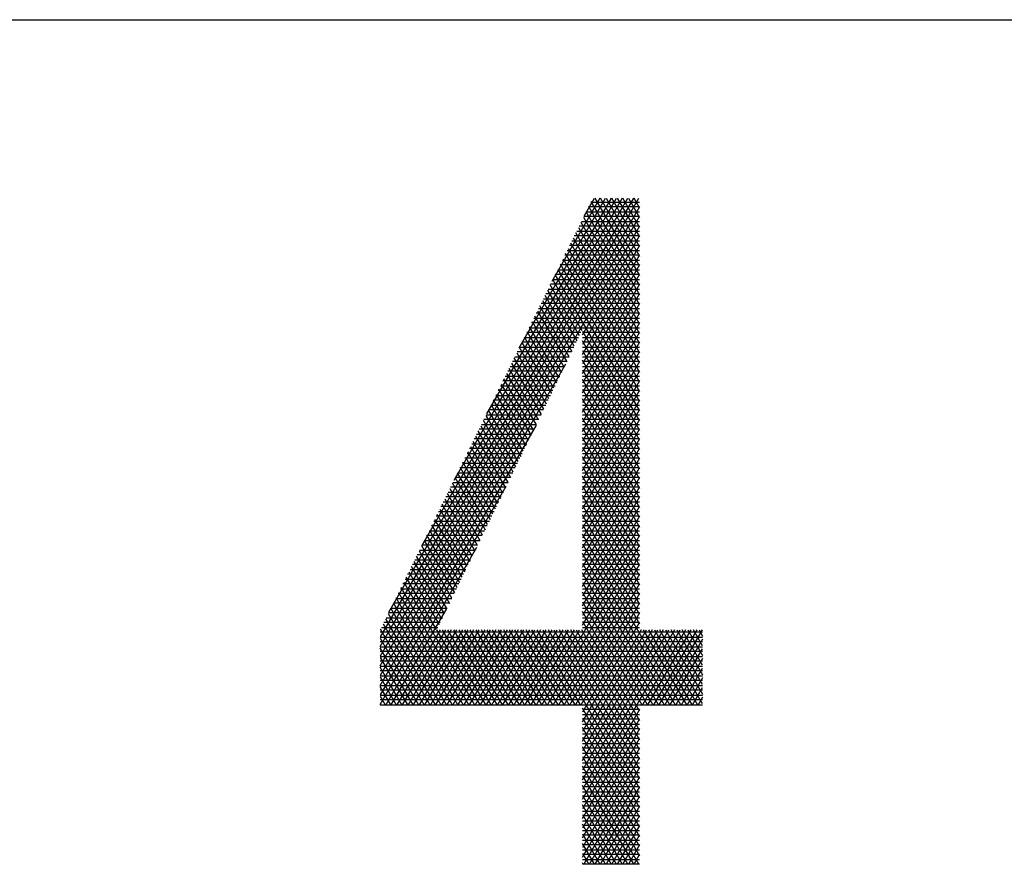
# Model space of a CAD drawing. Header units: millimetres. Extents: x 773 to 1664, y 340 to 970.
# Tile 28 of 60: x 1279 to 1295, y 357 to 370. Entities that reach past the tile are written whole.
import ezdxf

# ---------------------------------------------------------------- set-up
doc = ezdxf.new("R2010")
doc.units = ezdxf.units.MM
doc.header["$LTSCALE"] = 46.2
doc.layers.add('1', color=7, linetype='CONTINUOUS')

msp = doc.modelspace()

# ---------------------------------------------------------------- linework, layer by layer
at = {"layer": '1', "linetype": 'Continuous'}
for p, q in [((802.848, 370.142), (1633.848, 370.142)), ((1289.094, 367.328), (1285.101, 360.411)), ((1285.101, 360.259), (1289.182, 367.328)), ((1285.237, 360.8), (1289.006, 367.328)), ((1288.918, 367.328), (1285.751, 361.842)), ((1286.265, 362.885), (1288.83, 367.328)), ((1288.742, 367.328), (1286.779, 363.928)), ((1287.293, 364.97), (1288.654, 367.328)), ((1288.566, 367.328), (1287.807, 366.013)), ((1288.321, 367.055), (1288.478, 367.328)), ((1288.425, 367.267), (1289.192, 367.267)), ((1289.192, 365.956), (1288.43, 367.276)), ((1288.488, 367.328), (1289.192, 366.108)), ((1289.192, 366.261), (1288.576, 367.328)), ((1288.664, 367.328), (1289.192, 366.413)), ((1289.192, 366.566), (1288.752, 367.328)), ((1288.84, 367.328), (1289.192, 366.718)), ((1289.192, 366.87), (1288.928, 367.328)), ((1289.016, 367.328), (1289.192, 367.023)), ((1289.192, 367.175), (1289.104, 367.328)), ((1289.192, 367.193), (1285.101, 360.107)), ((1289.192, 365.651), (1288.349, 367.112)), ((1288.35, 367.115), (1289.192, 367.115)), ((1289.192, 367.191), (1288.388, 367.191)), ((1288.389, 367.194), (1289.192, 365.803)), ((1285.101, 359.954), (1289.192, 367.04)), ((1289.192, 365.346), (1288.268, 366.947)), ((1288.275, 366.962), (1289.192, 366.962)), ((1288.308, 367.03), (1289.192, 365.499)), ((1289.192, 367.039), (1288.313, 367.039)), ((1289.192, 366.888), (1285.101, 359.802)), ((1288.2, 366.81), (1289.192, 366.81)), ((1288.227, 366.865), (1289.192, 365.194)), ((1289.192, 366.886), (1288.238, 366.886)), ((1288.125, 366.658), (1289.192, 366.658)), ((1288.146, 366.701), (1289.192, 364.889)), ((1289.192, 366.734), (1288.162, 366.734)), ((1289.192, 365.041), (1288.187, 366.783)), ((1288.29, 365.172), (1289.192, 366.735)), ((1288.05, 366.505), (1289.192, 366.505)), ((1288.065, 366.536), (1289.192, 364.584)), ((1289.192, 366.581), (1288.087, 366.581)), ((1289.192, 364.737), (1288.106, 366.619)), ((1289.192, 366.583), (1288.29, 365.02)), ((1287.975, 366.353), (1289.192, 366.353)), ((1287.984, 366.372), (1289.192, 364.279)), ((1289.192, 366.429), (1288.012, 366.429)), ((1289.192, 364.432), (1288.025, 366.454)), ((1288.29, 364.867), (1289.192, 366.431)), ((1287.9, 366.2), (1289.192, 366.2)), ((1287.903, 366.207), (1289.192, 363.974)), ((1289.192, 366.277), (1287.937, 366.277)), ((1289.192, 364.127), (1287.943, 366.29)), ((1289.192, 366.278), (1288.29, 364.715)), ((1287.822, 366.043), (1288.283, 365.244)), ((1287.824, 366.048), (1289.192, 366.048)), ((1289.192, 363.822), (1287.862, 366.125)), ((1289.192, 366.124), (1287.862, 366.124)), ((1288.29, 364.563), (1289.192, 366.126)), ((1287.741, 365.879), (1288.203, 365.079)), ((1287.749, 365.896), (1289.192, 365.896)), ((1288.243, 365.161), (1287.781, 365.961)), ((1289.192, 365.972), (1287.787, 365.972)), ((1289.192, 365.973), (1288.29, 364.41)), ((1287.66, 365.714), (1288.122, 364.913)), ((1287.674, 365.743), (1289.192, 365.743)), ((1288.162, 364.996), (1287.7, 365.796)), ((1289.192, 365.819), (1287.712, 365.819)), ((1288.29, 364.258), (1289.192, 365.821)), ((1287.579, 365.55), (1288.042, 364.748)), ((1287.599, 365.591), (1289.192, 365.591)), ((1288.082, 364.83), (1287.619, 365.632)), ((1289.192, 365.667), (1287.637, 365.667)), ((1289.192, 365.668), (1288.29, 364.105)), ((1287.524, 365.438), (1289.192, 365.438)), ((1288.002, 364.665), (1287.538, 365.467)), ((1289.192, 365.515), (1287.561, 365.515)), ((1288.29, 363.953), (1289.192, 365.516)), ((1287.449, 365.286), (1289.192, 365.286)), ((1287.921, 364.499), (1287.457, 365.303)), ((1289.192, 365.362), (1287.486, 365.362)), ((1287.498, 365.385), (1287.961, 364.582)), ((1289.192, 365.364), (1288.29, 363.8)), ((1287.374, 365.134), (1288.229, 365.134)), ((1287.841, 364.334), (1287.376, 365.139)), ((1288.266, 365.21), (1287.411, 365.21)), ((1287.417, 365.221), (1287.881, 364.417)), ((1288.29, 365.233), (1289.192, 363.67)), ((1288.29, 363.648), (1289.192, 365.211)), ((1289.192, 365.21), (1288.29, 365.21)), ((1288.29, 365.134), (1289.192, 365.134)), ((1287.76, 364.168), (1287.295, 364.974)), ((1287.299, 364.981), (1288.155, 364.981)), ((1288.192, 365.057), (1287.336, 365.057)), ((1287.336, 365.056), (1287.8, 364.251)), ((1289.192, 363.517), (1288.29, 365.08)), ((1289.192, 365.059), (1288.29, 363.496)), ((1289.192, 365.057), (1288.29, 365.057)), ((1288.29, 364.981), (1289.192, 364.981)), ((1287.68, 364.003), (1287.214, 364.81)), ((1287.223, 364.829), (1288.081, 364.829)), ((1287.254, 364.892), (1287.72, 364.086)), ((1288.118, 364.905), (1287.261, 364.905)), ((1288.29, 364.928), (1289.192, 363.365)), ((1288.29, 363.343), (1289.192, 364.906)), ((1289.192, 364.905), (1288.29, 364.905)), ((1288.29, 364.829), (1289.192, 364.829)), ((1289.192, 363.212), (1288.29, 364.775)), ((1285.101, 359.649), (1288.027, 364.717)), ((1287.599, 363.837), (1287.133, 364.645)), ((1287.148, 364.676), (1288.007, 364.676)), ((1287.173, 364.727), (1287.64, 363.92)), ((1288.044, 364.753), (1287.186, 364.753)), ((1289.192, 364.754), (1288.29, 363.191)), ((1289.192, 364.753), (1288.29, 364.753)), ((1288.29, 364.676), (1289.192, 364.676)), ((1288.29, 364.623), (1289.192, 363.06)), ((1287.519, 363.672), (1287.052, 364.481)), ((1287.073, 364.524), (1287.933, 364.524)), ((1287.092, 364.563), (1287.559, 363.755)), ((1287.97, 364.6), (1287.111, 364.6)), ((1288.29, 363.038), (1289.192, 364.601)), ((1289.192, 364.6), (1288.29, 364.6)), ((1288.29, 364.524), (1289.192, 364.524)), ((1289.192, 362.907), (1288.29, 364.471)), ((1287.438, 363.506), (1286.971, 364.316)), ((1286.998, 364.372), (1287.859, 364.372)), ((1287.011, 364.399), (1287.479, 363.589)), ((1287.896, 364.448), (1287.036, 364.448)), ((1289.192, 364.449), (1288.29, 362.886)), ((1289.192, 364.448), (1288.29, 364.448)), ((1288.29, 364.372), (1289.192, 364.372)), ((1288.29, 364.318), (1289.192, 362.755)), ((1286.923, 364.219), (1287.785, 364.219)), ((1286.93, 364.234), (1287.398, 363.424)), ((1287.822, 364.295), (1286.96, 364.295)), ((1288.29, 362.733), (1289.192, 364.297)), ((1289.192, 364.295), (1288.29, 364.295)), ((1288.29, 364.219), (1289.192, 364.219)), ((1289.192, 362.603), (1288.29, 364.166)), ((1286.848, 364.067), (1287.711, 364.067)), ((1286.849, 364.07), (1287.318, 363.258)), ((1287.748, 364.143), (1286.885, 364.143)), ((1287.358, 363.341), (1286.89, 364.152)), ((1289.192, 364.144), (1288.29, 362.581)), ((1289.192, 364.143), (1288.29, 364.143)), ((1288.29, 364.067), (1289.192, 364.067)), ((1288.29, 364.013), (1289.192, 362.45)), ((1286.768, 363.905), (1287.237, 363.093)), ((1286.773, 363.914), (1287.637, 363.914)), ((1287.277, 363.175), (1286.809, 363.987)), ((1287.674, 363.991), (1286.81, 363.991)), ((1288.29, 362.429), (1289.192, 363.992)), ((1289.192, 363.991), (1288.29, 363.991)), ((1288.29, 363.914), (1289.192, 363.914)), ((1289.192, 362.298), (1288.29, 363.861)), ((1287.558, 363.752), (1285.101, 359.497)), ((1286.687, 363.741), (1287.157, 362.927)), ((1286.697, 363.762), (1287.563, 363.762)), ((1287.197, 363.01), (1286.728, 363.823)), ((1287.6, 363.838), (1286.735, 363.838)), ((1289.192, 363.839), (1288.29, 362.276)), ((1289.192, 363.838), (1288.29, 363.838)), ((1288.29, 363.762), (1289.192, 363.762)), ((1288.29, 363.708), (1289.192, 362.145)), ((1288.29, 362.124), (1289.192, 363.687)), ((1287.452, 363.533), (1286.585, 363.533)), ((1286.606, 363.576), (1287.076, 362.762)), ((1286.622, 363.61), (1287.489, 363.61)), ((1287.117, 362.844), (1286.647, 363.659)), ((1287.526, 363.686), (1286.66, 363.686)), ((1289.192, 363.686), (1288.29, 363.686)), ((1288.29, 363.61), (1289.192, 363.61)), ((1289.192, 361.993), (1288.29, 363.556)), ((1289.192, 363.534), (1288.29, 361.971)), ((1289.192, 363.533), (1288.29, 363.533)), ((1287.377, 363.381), (1286.51, 363.381)), ((1286.525, 363.412), (1286.996, 362.596)), ((1286.547, 363.457), (1287.415, 363.457)), ((1287.036, 362.679), (1286.565, 363.494)), ((1288.29, 363.457), (1289.192, 363.457)), ((1288.29, 363.404), (1289.192, 361.84)), ((1288.29, 361.819), (1289.192, 363.382)), ((1289.192, 363.381), (1288.29, 363.381)), ((1287.303, 363.229), (1286.435, 363.229)), ((1286.444, 363.247), (1286.916, 362.431)), ((1286.472, 363.305), (1287.34, 363.305)), ((1286.956, 362.513), (1286.484, 363.33)), ((1288.29, 363.305), (1289.192, 363.305)), ((1289.192, 361.688), (1288.29, 363.251)), ((1289.192, 363.23), (1288.29, 361.666)), ((1289.192, 363.229), (1288.29, 363.229)), ((1287.229, 363.076), (1286.359, 363.076)), ((1286.363, 363.083), (1286.835, 362.265)), ((1286.397, 363.152), (1287.266, 363.152)), ((1286.875, 362.348), (1286.403, 363.165)), ((1288.29, 363.152), (1289.192, 363.152)), ((1288.29, 363.099), (1289.192, 361.536)), ((1288.29, 361.514), (1289.192, 363.077)), ((1289.192, 363.076), (1288.29, 363.076)), ((1286.282, 362.919), (1286.755, 362.1)), ((1287.155, 362.924), (1286.284, 362.924)), ((1286.795, 362.182), (1286.322, 363.001)), ((1286.322, 363), (1287.192, 363)), ((1288.29, 363), (1289.192, 363)), ((1289.192, 361.383), (1288.29, 362.946)), ((1289.192, 362.925), (1288.29, 361.362)), ((1289.192, 362.924), (1288.29, 362.924)), ((1285.101, 359.345), (1287.089, 362.788)), ((1287.081, 362.771), (1286.209, 362.771)), ((1286.714, 362.017), (1286.241, 362.836)), ((1286.247, 362.848), (1287.118, 362.848)), ((1288.29, 362.848), (1289.192, 362.848)), ((1288.29, 362.794), (1289.192, 361.231)), ((1288.29, 361.209), (1289.192, 362.772)), ((1289.192, 362.771), (1288.29, 362.771)), ((1287.007, 362.619), (1286.134, 362.619)), ((1286.634, 361.851), (1286.16, 362.672)), ((1286.172, 362.695), (1287.044, 362.695)), ((1286.201, 362.754), (1286.674, 361.934)), ((1288.29, 362.695), (1289.192, 362.695)), ((1289.192, 361.078), (1288.29, 362.641)), ((1289.192, 362.62), (1288.29, 361.057)), ((1289.192, 362.619), (1288.29, 362.619)), ((1286.933, 362.467), (1286.059, 362.467)), ((1286.553, 361.686), (1286.079, 362.507)), ((1286.096, 362.543), (1286.97, 362.543)), ((1286.12, 362.59), (1286.594, 361.769)), ((1288.29, 362.543), (1289.192, 362.543)), ((1288.29, 362.489), (1289.192, 360.926)), ((1289.192, 362.467), (1288.29, 362.467)), ((1288.29, 360.904), (1289.192, 362.467)), ((1286.859, 362.314), (1285.984, 362.314)), ((1286.473, 361.52), (1285.998, 362.343)), ((1286.021, 362.39), (1286.896, 362.39)), ((1286.039, 362.425), (1286.513, 361.603)), ((1288.29, 362.39), (1289.192, 362.39)), ((1289.192, 360.773), (1288.29, 362.337)), ((1289.192, 362.315), (1288.29, 360.752)), ((1289.192, 362.314), (1288.29, 362.314)), ((1286.785, 362.162), (1285.909, 362.162)), ((1286.393, 361.355), (1285.917, 362.179)), ((1285.946, 362.238), (1286.822, 362.238)), ((1285.957, 362.261), (1286.433, 361.438)), ((1288.29, 362.238), (1289.192, 362.238)), ((1288.29, 362.184), (1289.192, 360.621)), ((1288.29, 360.6), (1289.192, 362.163)), ((1289.192, 362.162), (1288.29, 362.162)), ((1286.711, 362.009), (1285.834, 362.009)), ((1286.312, 361.189), (1285.836, 362.014)), ((1285.871, 362.086), (1286.748, 362.086)), ((1285.876, 362.096), (1286.352, 361.272)), ((1289.192, 362.01), (1287.652, 359.342)), ((1288.29, 362.086), (1289.192, 362.086)), ((1289.843, 359.342), (1288.29, 362.032)), ((1289.192, 362.009), (1288.29, 362.009)), ((1286.621, 361.824), (1285.188, 359.342)), ((1286.232, 361.024), (1285.755, 361.85)), ((1286.637, 361.857), (1285.758, 361.857)), ((1285.795, 361.932), (1286.272, 361.107)), ((1285.796, 361.933), (1286.674, 361.933)), ((1287.74, 359.342), (1289.192, 361.858)), ((1288.29, 361.933), (1289.192, 361.933)), ((1288.29, 361.879), (1289.755, 359.342)), ((1289.192, 361.857), (1288.29, 361.857)), ((1286.151, 360.858), (1285.674, 361.685)), ((1286.563, 361.705), (1285.683, 361.705)), ((1285.714, 361.767), (1286.191, 360.941)), ((1285.721, 361.781), (1286.6, 361.781)), ((1289.192, 361.705), (1287.828, 359.342)), ((1288.29, 361.781), (1289.192, 361.781)), ((1289.667, 359.342), (1288.29, 361.727)), ((1289.192, 361.705), (1288.29, 361.705)), ((1286.071, 360.693), (1285.593, 361.521)), ((1286.489, 361.552), (1285.608, 361.552)), ((1285.633, 361.603), (1286.111, 360.775)), ((1285.646, 361.628), (1286.526, 361.628)), ((1287.916, 359.342), (1289.192, 361.553)), ((1288.29, 361.628), (1289.192, 361.628)), ((1288.29, 361.575), (1289.579, 359.342)), ((1289.192, 361.552), (1288.29, 361.552)), ((1286.414, 361.4), (1285.533, 361.4)), ((1285.552, 361.439), (1286.031, 360.61)), ((1285.571, 361.476), (1286.451, 361.476)), ((1289.192, 361.401), (1288.004, 359.342)), ((1288.29, 361.476), (1289.192, 361.476)), ((1289.491, 359.342), (1288.29, 361.422)), ((1289.192, 361.4), (1288.29, 361.4)), ((1286.34, 361.247), (1285.458, 361.247)), ((1285.471, 361.274), (1286.587, 359.342)), ((1285.495, 361.324), (1286.377, 361.324)), ((1285.99, 360.527), (1285.512, 361.356)), ((1288.092, 359.342), (1289.192, 361.248)), ((1288.29, 361.324), (1289.192, 361.324)), ((1288.29, 361.27), (1289.403, 359.342)), ((1289.192, 361.247), (1288.29, 361.247)), ((1286.266, 361.095), (1285.383, 361.095)), ((1285.39, 361.11), (1286.411, 359.342)), ((1285.42, 361.171), (1286.303, 361.171)), ((1286.499, 359.342), (1285.431, 361.192)), ((1289.192, 361.096), (1288.18, 359.342)), ((1288.29, 361.171), (1289.192, 361.171)), ((1289.315, 359.342), (1288.29, 361.117)), ((1289.192, 361.095), (1288.29, 361.095)), ((1286.192, 360.943), (1285.308, 360.943)), ((1285.309, 360.945), (1286.235, 359.342)), ((1285.345, 361.019), (1286.229, 361.019)), ((1286.323, 359.342), (1285.35, 361.027)), ((1288.268, 359.342), (1289.192, 360.943)), ((1288.29, 361.019), (1289.192, 361.019)), ((1288.29, 360.965), (1289.227, 359.342)), ((1289.192, 360.943), (1288.29, 360.943)), ((1285.228, 360.781), (1286.059, 359.342)), ((1286.118, 360.79), (1285.233, 360.79)), ((1286.147, 359.342), (1285.268, 360.863)), ((1285.27, 360.866), (1286.155, 360.866)), ((1285.276, 359.342), (1286.152, 360.86)), ((1288.29, 360.866), (1289.192, 360.866)), ((1289.192, 359.249), (1288.29, 360.812)), ((1289.192, 360.791), (1288.29, 359.228)), ((1289.192, 360.79), (1288.29, 360.79)), ((1285.147, 360.616), (1285.883, 359.342)), ((1286.044, 360.638), (1285.157, 360.638)), ((1285.971, 359.342), (1285.187, 360.699)), ((1285.195, 360.714), (1286.081, 360.714)), ((1288.29, 360.714), (1289.192, 360.714)), ((1288.29, 360.66), (1289.192, 359.097)), ((1289.192, 360.638), (1288.29, 360.638)), ((1288.29, 359.075), (1289.192, 360.638)), ((1290.185, 360.485), (1285.101, 360.485)), ((1285.795, 359.342), (1285.106, 360.534)), ((1285.12, 360.562), (1286.007, 360.562)), ((1286.046, 360.524), (1285.363, 359.342)), ((1285.452, 359.342), (1286.134, 360.524)), ((1286.222, 360.524), (1285.54, 359.342)), ((1285.627, 359.342), (1286.31, 360.524)), ((1286.398, 360.524), (1285.716, 359.342)), ((1285.804, 359.342), (1286.486, 360.524)), ((1286.574, 360.524), (1285.892, 359.342)), ((1285.98, 359.342), (1286.662, 360.524)), ((1286.675, 359.342), (1285.992, 360.524)), ((1286.75, 360.524), (1286.068, 359.342)), ((1286.08, 360.524), (1286.763, 359.342)), ((1286.156, 359.342), (1286.838, 360.524)), ((1286.851, 359.342), (1286.168, 360.524)), ((1286.926, 360.524), (1286.244, 359.342)), ((1286.256, 360.524), (1286.939, 359.342)), ((1286.332, 359.342), (1287.014, 360.524)), ((1287.027, 359.342), (1286.344, 360.524)), ((1287.102, 360.524), (1286.42, 359.342)), ((1286.432, 360.524), (1287.115, 359.342)), ((1286.508, 359.342), (1287.19, 360.524)), ((1287.203, 359.342), (1286.52, 360.524)), ((1287.278, 360.524), (1286.596, 359.342)), ((1286.608, 360.524), (1287.291, 359.342)), ((1286.684, 359.342), (1287.366, 360.524)), ((1287.379, 359.342), (1286.697, 360.524)), ((1287.454, 360.524), (1286.772, 359.342)), ((1286.784, 360.524), (1287.467, 359.342)), ((1286.86, 359.342), (1287.542, 360.524)), ((1287.555, 359.342), (1286.872, 360.524)), ((1287.63, 360.524), (1286.948, 359.342)), ((1286.96, 360.524), (1287.643, 359.342)), ((1287.036, 359.342), (1287.718, 360.524)), ((1287.731, 359.342), (1287.048, 360.524)), ((1287.806, 360.524), (1287.124, 359.342)), ((1287.137, 360.524), (1287.819, 359.342)), ((1287.212, 359.342), (1287.894, 360.524)), ((1287.907, 359.342), (1287.224, 360.524)), ((1287.982, 360.524), (1287.3, 359.342)), ((1287.313, 360.524), (1287.995, 359.342)), ((1287.388, 359.342), (1288.07, 360.524)), ((1288.083, 359.342), (1287.401, 360.524)), ((1288.158, 360.524), (1287.476, 359.342)), ((1287.488, 360.524), (1288.171, 359.342)), ((1287.564, 359.342), (1288.246, 360.524)), ((1288.259, 359.342), (1287.577, 360.524)), ((1287.665, 360.524), (1289.192, 357.877)), ((1289.192, 358.03), (1287.753, 360.524)), ((1287.841, 360.524), (1289.192, 358.182)), ((1289.192, 358.335), (1287.929, 360.524)), ((1288.017, 360.524), (1289.192, 358.487)), ((1289.192, 358.64), (1288.105, 360.524)), ((1288.193, 360.524), (1289.192, 358.792)), ((1289.192, 358.944), (1288.281, 360.524)), ((1288.29, 360.562), (1289.192, 360.562)), ((1289.214, 360.524), (1288.29, 358.923)), ((1288.29, 358.77), (1289.302, 360.524)), ((1289.39, 360.524), (1288.29, 358.618)), ((1288.29, 358.466), (1289.478, 360.524)), ((1289.566, 360.524), (1288.29, 358.313)), ((1288.29, 358.161), (1289.654, 360.524)), ((1289.742, 360.524), (1288.29, 358.008)), ((1288.29, 357.856), (1289.83, 360.524)), ((1289.918, 360.524), (1289.236, 359.342)), ((1289.249, 360.524), (1289.931, 359.342)), ((1289.324, 359.342), (1290.006, 360.524)), ((1290.019, 359.342), (1289.337, 360.524)), ((1290.094, 360.524), (1289.412, 359.342)), ((1289.425, 360.524), (1290.107, 359.342)), ((1289.5, 359.342), (1290.182, 360.524)), ((1290.185, 359.359), (1289.513, 360.524)), ((1289.601, 360.524), (1290.185, 359.511)), ((1290.185, 359.664), (1289.689, 360.524)), ((1289.777, 360.524), (1290.185, 359.816)), ((1290.185, 359.969), (1289.865, 360.524)), ((1289.953, 360.524), (1290.185, 360.121)), ((1290.185, 360.273), (1290.041, 360.524)), ((1290.129, 360.524), (1290.185, 360.426)), ((1285.101, 360.409), (1290.185, 360.409)), ((1285.101, 360.391), (1285.707, 359.342)), ((1290.185, 360.333), (1285.101, 360.333)), ((1290.185, 360.376), (1289.588, 359.342)), ((1285.101, 360.257), (1290.185, 360.257)), ((1285.619, 359.342), (1285.101, 360.238)), ((1290.185, 360.181), (1285.101, 360.181)), ((1289.676, 359.342), (1290.185, 360.224)), ((1285.101, 360.104), (1290.185, 360.104)), ((1285.101, 360.086), (1285.531, 359.342)), ((1290.185, 360.028), (1285.101, 360.028)), ((1290.185, 360.071), (1289.764, 359.342)), ((1285.101, 359.952), (1290.185, 359.952)), ((1285.443, 359.342), (1285.101, 359.933)), ((1290.185, 359.876), (1285.101, 359.876)), ((1289.852, 359.342), (1290.185, 359.919)), ((1285.101, 359.8), (1290.185, 359.8)), ((1285.101, 359.781), (1285.355, 359.342)), ((1290.185, 359.723), (1285.101, 359.723)), ((1290.185, 359.767), (1289.94, 359.342)), ((1285.101, 359.647), (1290.185, 359.647)), ((1285.267, 359.342), (1285.101, 359.629)), ((1290.185, 359.571), (1285.101, 359.571)), ((1285.101, 359.495), (1290.185, 359.495)), ((1290.028, 359.342), (1290.185, 359.614)), ((1285.101, 359.476), (1285.179, 359.342)), ((1290.185, 359.419), (1285.101, 359.419)), ((1285.101, 359.342), (1290.185, 359.342)), ((1290.185, 359.462), (1290.116, 359.342)), ((1289.192, 357.725), (1288.29, 359.288)), ((1289.192, 359.267), (1288.29, 357.703)), ((1289.192, 359.266), (1288.29, 359.266)), ((1288.29, 359.19), (1289.192, 359.19)), ((1288.29, 359.136), (1289.192, 357.573)), ((1289.192, 359.114), (1288.29, 359.114)), ((1288.29, 357.551), (1289.192, 359.114)), ((1288.29, 359.038), (1289.192, 359.038)), ((1289.192, 357.42), (1288.29, 358.983)), ((1289.192, 358.962), (1288.29, 357.399)), ((1289.192, 358.961), (1288.29, 358.961)), ((1288.29, 358.885), (1289.192, 358.885)), ((1288.29, 358.831), (1289.192, 357.268)), ((1289.192, 358.809), (1288.29, 358.809)), ((1288.29, 357.246), (1289.192, 358.809)), ((1288.29, 358.733), (1289.192, 358.733)), ((1289.192, 357.115), (1288.29, 358.678)), ((1289.192, 358.657), (1288.29, 358.657)), ((1289.192, 358.657), (1288.29, 357.094)), ((1288.29, 358.58), (1289.192, 358.58)), ((1288.29, 358.526), (1289.192, 356.963)), ((1289.192, 358.504), (1288.29, 358.504)), ((1288.29, 356.941), (1289.192, 358.504)), ((1288.29, 358.428), (1289.192, 358.428)), ((1289.182, 356.828), (1288.29, 358.374)), ((1289.192, 358.352), (1288.29, 358.352)), ((1288.29, 358.276), (1289.192, 358.276)), ((1289.192, 358.352), (1288.312, 356.828)), ((1288.29, 358.221), (1289.094, 356.828)), ((1289.192, 358.199), (1288.29, 358.199)), ((1288.29, 358.123), (1289.192, 358.123)), ((1288.4, 356.828), (1289.192, 358.2)), ((1289.006, 356.828), (1288.29, 358.069)), ((1289.192, 358.047), (1288.29, 358.047)), ((1288.29, 357.971), (1289.192, 357.971)), ((1289.192, 358.047), (1288.488, 356.828)), ((1288.29, 357.916), (1288.918, 356.828)), ((1289.192, 357.895), (1288.29, 357.895)), ((1288.29, 357.818), (1289.192, 357.818)), ((1288.576, 356.828), (1289.192, 357.895)), ((1288.83, 356.828), (1288.29, 357.764)), ((1289.192, 357.742), (1288.29, 357.742)), ((1288.29, 357.666), (1289.192, 357.666)), ((1289.192, 357.742), (1288.664, 356.828)), ((1288.29, 357.611), (1288.742, 356.828)), ((1289.192, 357.59), (1288.29, 357.59)), ((1288.29, 357.514), (1289.192, 357.514)), ((1288.752, 356.828), (1289.192, 357.59)), ((1288.654, 356.828), (1288.29, 357.459)), ((1289.192, 357.437), (1288.29, 357.437)), ((1288.29, 357.361), (1289.192, 357.361)), ((1289.192, 357.437), (1288.84, 356.828)), ((1288.29, 357.307), (1288.566, 356.828)), ((1289.192, 357.285), (1288.29, 357.285)), ((1288.29, 357.209), (1289.192, 357.209)), ((1288.928, 356.828), (1289.192, 357.285)), ((1288.478, 356.828), (1288.29, 357.154)), ((1289.192, 357.133), (1288.29, 357.133)), ((1288.29, 357.056), (1289.192, 357.056)), ((1289.192, 357.133), (1289.016, 356.828)), ((1288.29, 357.002), (1288.39, 356.828)), ((1289.192, 356.98), (1288.29, 356.98)), ((1288.29, 356.904), (1289.192, 356.904)), ((1289.104, 356.828), (1289.192, 356.98)), ((1288.302, 356.828), (1288.29, 356.849)), ((1289.192, 356.828), (1288.29, 356.828))]:
    msp.add_line(p, q, dxfattribs=at)

doc.saveas('drawing.dxf')
